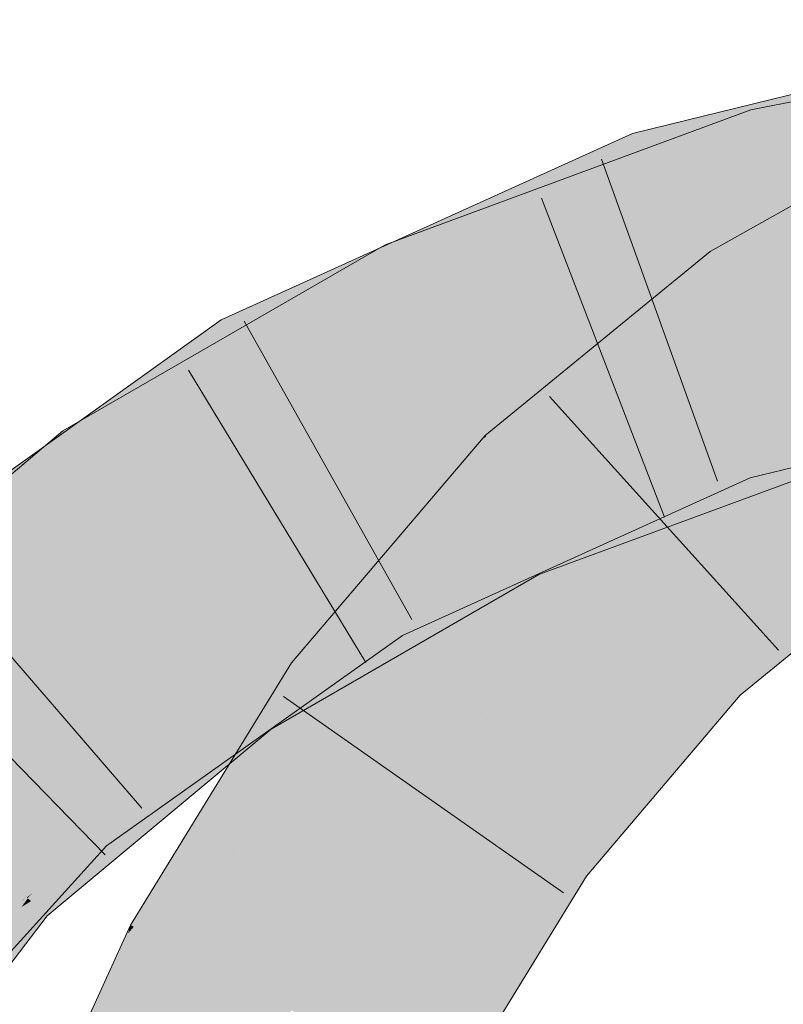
# Model space of a CAD drawing. Extents: x -620 to 300, y 62 to 1112.
# Tile 206 of 256: x 161 to 161.525, y 806.975 to 807.652. Entities that reach past the tile are written whole.
import ezdxf

# ---------------------------------------------------------------- set-up
doc = ezdxf.new("R2010")
doc.units = 0
doc.layers.get('0').update_dxf_attribs({"lineweight": 13})
for name, color, linetype, lineweight, true_color in [('E_Leerrohr 25-A06GA1MY8I', 7, 'Continuous', 9, 0xff8000), ('E_Leerrohr 25-Shading', 7, 'Continuous', 9, 0xff8000), ('E_Leerrohr 32-A06GA1N08I', 7, 'Continuous', 9, 0x00b300), ('E_Leerrohr 32-Shading', 7, 'Continuous', 9, 0x00b300)]:
    doc.layers.add(name, color=color, linetype=linetype, lineweight=lineweight, true_color=true_color)

# ---------------------------------------------------------------- blocks, each defined once
blk = doc.blocks.new('Shading-A06GA12F8I', base_point=(239.24728, 760.10999))
at = {"layer": 'E_Leerrohr 25-Shading', "color": 34, "true_color": 0xb05800}
for points in [[(161.57164, 807.50861), (161.61102, 807.56891), (161.48592, 807.47601), (161.47452, 807.49231)], [(161.4877, 807.47345), (161.56883, 807.50433), (161.48592, 807.47601), (161.57164, 807.50861)], [(161.56789, 807.50287), (161.56883, 807.50433), (161.4883, 807.4726), (161.4877, 807.47345)], [(161.4883, 807.4726), (161.49548, 807.46228), (161.56789, 807.50287)], [(161.48592, 807.47601), (161.47452, 807.49231), (161.39578, 807.42792)], [(161.38345, 807.41785), (161.4877, 807.47345), (161.39578, 807.42792), (161.48592, 807.47601)], [(161.4883, 807.4726), (161.4877, 807.47345), (161.37935, 807.41449), (161.38345, 807.41785)], [(161.37935, 807.41449), (161.49548, 807.46228), (161.4883, 807.4726)], [(161.34734, 807.37598), (161.49548, 807.46228), (161.32001, 807.36597), (161.37935, 807.41449)], [(161.46971, 807.44122), (161.49548, 807.46228), (161.34734, 807.37598)], [(161.46561, 807.43787), (161.46971, 807.44122), (161.3237, 807.36224), (161.34734, 807.37598)], [(161.3237, 807.36224), (161.34567, 807.33984), (161.46561, 807.43787)], [(161.34734, 807.37598), (161.32001, 807.36597), (161.32295, 807.36298)], [(161.3237, 807.36224), (161.34734, 807.37598), (161.32295, 807.36298)], [(161.3237, 807.36224), (161.32295, 807.36298), (161.30598, 807.34949), (161.30884, 807.35284)], [(161.3237, 807.36224), (161.30598, 807.34949), (161.33513, 807.35059), (161.33115, 807.34338)], [(161.30884, 807.35284), (161.32295, 807.36298), (161.31743, 807.36292), (161.32069, 807.3653)], [(161.32069, 807.3653), (161.32001, 807.36597), (161.31743, 807.36292)], [(161.21211, 807.19159), (161.30598, 807.34949), (161.18697, 807.20978)], [(161.21211, 807.19159), (161.3031, 807.2926), (161.30598, 807.34949), (161.33115, 807.34338)], [(161.33115, 807.34338), (161.34567, 807.33984), (161.33513, 807.35059)], [(161.29881, 807.28479), (161.34567, 807.33984), (161.3031, 807.2926)], [(161.3031, 807.2926), (161.34567, 807.33984), (161.33115, 807.34338)], [(161.59669, 807.31738), (161.46956, 807.21375), (161.6002, 807.31232)], [(161.46956, 807.21375), (161.49522, 807.18762), (161.6002, 807.31232), (161.61766, 807.28735)], [(161.22559, 807.19879), (161.29881, 807.28479), (161.21211, 807.19159), (161.3031, 807.2926)], [(161.46956, 807.21375), (161.3638, 807.08936), (161.49522, 807.18762), (161.45219, 807.13702)], [(161.18697, 807.20978), (161.13719, 807.12885), (161.21211, 807.19159)], [(161.21211, 807.19159), (161.21664, 807.18829), (161.22559, 807.19879)], [(161.13719, 807.12885), (161.21664, 807.18829), (161.21211, 807.19159)], [(161.21664, 807.18829), (161.13719, 807.12885), (161.07846, 807.02844), (161.07617, 807.0296)], [(161.21664, 807.18829), (161.07846, 807.02844), (161.16058, 807.09717)], [(161.3638, 807.08936), (161.35989, 807.08472), (161.45219, 807.13702), (161.38957, 807.06329)], [(161.07846, 807.02844), (161.10854, 807.01251), (161.16058, 807.09717)], [(161.35989, 807.08472), (161.29881, 806.98523), (161.38957, 807.06329), (161.38719, 807.05945)], [(161.29881, 806.98523), (161.26483, 806.92993), (161.38719, 807.05945), (161.2972, 806.91278)], [(161.10854, 807.01251), (161.07846, 807.02844), (161.0192, 806.81537), (161.07462, 807.0238)], [(161.07462, 807.0238), (161.07617, 807.0296), (161.07219, 807.02087)], [(161.07846, 807.02844), (161.07617, 807.0296), (161.07462, 807.0238)], [(161.0192, 806.81537), (161.07462, 807.0238), (161.04427, 806.95923), (161.07219, 807.02087)]]:
    blk.add_solid(points, dxfattribs=at)
at = {"layer": 'E_Leerrohr 25-Shading', "color": 30, "true_color": 0xf57b00}
for points in [[(161.49548, 807.46228), (161.54608, 807.38983), (161.62633, 807.53564), (161.6633, 807.45538)], [(161.34567, 807.33984), (161.40762, 807.27679), (161.49548, 807.46228), (161.54608, 807.38983)], [(161.5761, 807.33368), (161.52594, 807.37341), (161.42059, 807.28741)], [(161.21664, 807.18829), (161.28827, 807.13654), (161.34567, 807.33984), (161.40762, 807.27679)], [(161.59669, 807.31738), (161.5761, 807.33368), (161.40762, 807.27679), (161.42059, 807.28741)], [(161.59669, 807.31738), (161.40762, 807.27679), (161.44417, 807.23962)], [(161.46956, 807.21375), (161.59669, 807.31738), (161.44417, 807.23962)], [(161.44417, 807.23962), (161.40762, 807.27679), (161.33115, 807.18695)], [(161.46956, 807.21375), (161.44417, 807.23962), (161.32719, 807.18225), (161.33115, 807.18695)], [(161.46956, 807.21375), (161.32719, 807.18225), (161.3638, 807.08936)], [(161.10854, 807.01251), (161.18668, 806.97119), (161.21664, 807.18829), (161.28827, 807.13654)], [(161.32719, 807.18225), (161.28827, 807.13654), (161.3638, 807.08936), (161.35989, 807.08472)], [(161.27809, 807.04681), (161.28827, 807.13654), (161.26219, 807.09412)], [(161.35989, 807.08472), (161.28827, 807.13654), (161.29095, 807.00861), (161.27809, 807.04681)], [(161.2381, 806.94403), (161.26219, 807.09412), (161.19385, 806.96741), (161.19719, 806.98834)], [(161.26483, 806.92993), (161.27809, 807.04681), (161.2381, 806.94403), (161.26219, 807.09412)], [(161.29881, 806.98523), (161.35989, 807.08472), (161.29095, 807.00861)], [(161.27809, 807.04681), (161.26483, 806.92993), (161.29881, 806.98523)], [(161.0192, 806.81537), (161.1015, 806.78314), (161.10854, 807.01251), (161.18668, 806.97119)], [(161.19719, 806.98834), (161.18668, 806.97119), (161.19385, 806.96741)]]:
    blk.add_solid(points, dxfattribs=at)
at = {"layer": 'E_Leerrohr 32-Shading', "color": 96, "true_color": 0x007b00}
for points in [[(161.50237, 807.5896), (161.7845, 807.63257), (161.78285, 807.64569)], [(161.50237, 807.5896), (161.59883, 807.58099), (161.7845, 807.63257), (161.67007, 807.59302)], [(161.43173, 807.54266), (161.71559, 807.61432), (161.42833, 807.55261), (161.71667, 807.61597)], [(161.53215, 807.60059), (161.4212, 807.57343), (161.53711, 807.58459)], [(161.38676, 807.53217), (161.50237, 807.5896), (161.383, 807.54559)], [(161.38676, 807.53217), (161.43907, 807.54578), (161.50237, 807.5896), (161.44417, 807.54749)], [(161.50819, 807.56873), (161.50237, 807.5896), (161.44417, 807.54749)], [(161.59883, 807.58099), (161.50237, 807.5896), (161.50819, 807.56873)], [(161.66756, 807.59216), (161.50902, 807.5658), (161.64688, 807.58502), (161.51115, 807.55811)], [(161.42651, 807.55792), (161.53886, 807.57898), (161.4212, 807.57343), (161.53711, 807.58459)], [(161.43306, 807.53882), (161.58551, 807.57611), (161.43173, 807.54266), (161.61659, 807.58936)], [(161.64688, 807.58502), (161.51115, 807.55811), (161.62108, 807.57611), (161.51221, 807.55438)], [(161.49904, 807.57147), (161.4729, 807.56238), (161.53886, 807.57898), (161.53947, 807.57703)], [(161.50902, 807.5658), (161.59883, 807.58099), (161.50819, 807.56873)], [(161.59883, 807.58099), (161.50902, 807.5658), (161.60686, 807.58209)], [(161.34357, 807.52557), (161.3936, 807.54517), (161.34006, 807.53668), (161.4212, 807.57343)], [(161.42648, 807.55804), (161.4212, 807.57343), (161.3936, 807.54517)], [(161.42651, 807.55792), (161.42833, 807.55261), (161.49904, 807.57147), (161.4729, 807.56238)], [(161.40527, 807.51532), (161.51115, 807.55811), (161.4286, 807.53619), (161.50902, 807.5658)], [(161.44633, 807.54272), (161.50902, 807.5658), (161.4882, 807.56213), (161.50819, 807.56873)], [(161.37752, 807.52869), (161.42833, 807.55261), (161.3911, 807.5426), (161.42651, 807.55792)], [(161.3911, 807.5426), (161.42651, 807.55792), (161.3936, 807.54517), (161.42648, 807.55804)], [(161.51115, 807.55811), (161.40527, 807.51532), (161.51221, 807.55438), (161.4091, 807.5163)], [(161.44417, 807.54749), (161.4286, 807.53619), (161.4882, 807.56213), (161.44633, 807.54272)], [(161.43173, 807.54266), (161.42833, 807.55261), (161.35118, 807.50171), (161.37752, 807.52869)], [(161.23309, 807.4743), (161.3911, 807.5426), (161.27576, 807.49908), (161.3936, 807.54517)], [(161.25124, 807.49701), (161.38676, 807.53217), (161.383, 807.54559)], [(161.25806, 807.47241), (161.37752, 807.52869), (161.25267, 807.48273), (161.3911, 807.5426)], [(161.26164, 807.47467), (161.4286, 807.53619), (161.25677, 807.48511), (161.44417, 807.54749)], [(161.36964, 807.52264), (161.43907, 807.54578), (161.37555, 807.52704)], [(161.43306, 807.53882), (161.43173, 807.54266), (161.38345, 807.5163), (161.37436, 807.51349)], [(161.38724, 807.53046), (161.43907, 807.54578), (161.38676, 807.53217)], [(161.34006, 807.53668), (161.24661, 807.49432), (161.34357, 807.52557), (161.2495, 807.48877)], [(161.39687, 807.51318), (161.4286, 807.53619), (161.29619, 807.48743)], [(161.40527, 807.51532), (161.4286, 807.53619), (161.39687, 807.51318)], [(161.25395, 807.49115), (161.38724, 807.53046), (161.25124, 807.49701), (161.38676, 807.53217)], [(161.27431, 807.49719), (161.25552, 807.48779), (161.36964, 807.52264), (161.25677, 807.48511)], [(161.3517, 807.50226), (161.37752, 807.52869), (161.26169, 807.47412)], [(161.27431, 807.49719), (161.36964, 807.52264), (161.37555, 807.52704)], [(161.37436, 807.51349), (161.3584, 807.50537), (161.38345, 807.5163), (161.36122, 807.50623)], [(161.40527, 807.51532), (161.39299, 807.51038), (161.4091, 807.5163)], [(161.39299, 807.51038), (161.40527, 807.51532), (161.39687, 807.51318)], [(161.26877, 807.47729), (161.39687, 807.51318), (161.29619, 807.48743)], [(161.26877, 807.47729), (161.38179, 807.50623), (161.39687, 807.51318), (161.39299, 807.51038)], [(161.15686, 807.41364), (161.35118, 807.50171), (161.26169, 807.47412), (161.3517, 807.50226)], [(161.26164, 807.47467), (161.37268, 807.50287), (161.26877, 807.47729), (161.38179, 807.50623)], [(161.37268, 807.50287), (161.26164, 807.47467), (161.26173, 807.47449)], [(161.26671, 807.46381), (161.37268, 807.50287), (161.26173, 807.47449)], [(161.3584, 807.50537), (161.35118, 807.50171), (161.36122, 807.50623)], [(161.13927, 807.44568), (161.14413, 807.43579), (161.27576, 807.49908), (161.23309, 807.4743)], [(161.21539, 807.47058), (161.25395, 807.49115), (161.15047, 807.43884), (161.25124, 807.49701)], [(161.25395, 807.49115), (161.25552, 807.48779), (161.27431, 807.49719)], [(161.08359, 807.40021), (161.25552, 807.48779), (161.25395, 807.49115)], [(161.24661, 807.49432), (161.16698, 807.45825), (161.2495, 807.48877), (161.21191, 807.47406)], [(161.26164, 807.47467), (161.25677, 807.48511), (161.04875, 807.3418), (161.03758, 807.35779)], [(161.25552, 807.48779), (161.08359, 807.40021), (161.04802, 807.36383), (161.04666, 807.36615)], [(161.25552, 807.48779), (161.04802, 807.36383), (161.22746, 807.46808)], [(161.14413, 807.43579), (161.15181, 807.42242), (161.25267, 807.48273), (161.25806, 807.47241)], [(161.22746, 807.46808), (161.25677, 807.48511), (161.25552, 807.48779)], [(161.04875, 807.3418), (161.05064, 807.33911), (161.26164, 807.47467), (161.26671, 807.46381)], [(161.08359, 807.40021), (161.21539, 807.47058), (161.15047, 807.43884)], [(161.13927, 807.44568), (161.21191, 807.47406), (161.16698, 807.45825)], [(161.15686, 807.41364), (161.26169, 807.47412), (161.15181, 807.42242)], [(161.02664, 807.34778), (161.09291, 807.39746), (161.0182, 807.35931), (161.13864, 807.44537)], [(161.14413, 807.43579), (161.13864, 807.44537), (161.09291, 807.39746)], [(161.14413, 807.43579), (161.13927, 807.44568), (161.13864, 807.44537)], [(161.09291, 807.39746), (161.15181, 807.42242), (161.14413, 807.43579)], [(161.55365, 807.34949), (161.74159, 807.42944), (161.49026, 807.37152), (161.59555, 807.39728)], [(161.09291, 807.39746), (161.05544, 807.35211), (161.15181, 807.42242), (161.05821, 807.34772)], [(161.15686, 807.41364), (161.15181, 807.42242), (161.06017, 807.3446), (161.05821, 807.34772)], [(161.04666, 807.36615), (161.08359, 807.40021), (161.04106, 807.37567)], [(161.05316, 807.35577), (161.09291, 807.39746), (161.04819, 807.36395)], [(161.05544, 807.35211), (161.09291, 807.39746), (161.05316, 807.35577)], [(161.44749, 807.31738), (161.55972, 807.38409), (161.44106, 807.34033)], [(161.45219, 807.30554), (161.56956, 807.34882), (161.44749, 807.31738), (161.55972, 807.38409)], [(161.02966, 807.36908), (161.03758, 807.35779), (161.04106, 807.37567), (161.04666, 807.36615)], [(161.02365, 807.34503), (161.02966, 807.36908), (160.85097, 807.18738), (160.83331, 807.20325)], [(161.03758, 807.35779), (161.02966, 807.36908), (161.02365, 807.34503)], [(161.40877, 807.32025), (161.49026, 807.37152), (161.40479, 807.33282)], [(161.41066, 807.31427), (161.49026, 807.37152), (161.40877, 807.32025)], [(161.41066, 807.31427), (161.45219, 807.31427), (161.49026, 807.37152), (161.50211, 807.33691)], [(161.55365, 807.34949), (161.49026, 807.37152), (161.50211, 807.33691)], [(161.0278, 807.34863), (161.03575, 807.33752), (161.04819, 807.36395), (161.05316, 807.35577)], [(161.04666, 807.36615), (161.03758, 807.35779), (161.04802, 807.36383)], [(160.90265, 807.25488), (161.02664, 807.34778), (160.8905, 807.26807), (161.0182, 807.35931)], [(161.04875, 807.3418), (161.03758, 807.35779), (161.01453, 807.30865), (161.02365, 807.34503)], [(161.03575, 807.33752), (161.0392, 807.33252), (161.05316, 807.35577), (161.05544, 807.35211)], [(160.91527, 807.24115), (161.0278, 807.34863), (160.90265, 807.25488)], [(160.91527, 807.24115), (161.00471, 807.30499), (161.0278, 807.34863), (161.03575, 807.33752)], [(161.05544, 807.35211), (161.0392, 807.33252), (161.05821, 807.34772)], [(161.05821, 807.34772), (161.0392, 807.33252), (161.06017, 807.3446), (161.04056, 807.33057)], [(161.01453, 807.30865), (161.02365, 807.34503), (160.86052, 807.17877), (160.85097, 807.18738)], [(161.01453, 807.30865), (161.05064, 807.33911), (161.04875, 807.3418)], [(161.3638, 807.31183), (161.43018, 807.30713), (161.44106, 807.34033), (161.44749, 807.31738)], [(161.00471, 807.30499), (161.0392, 807.33252), (161.03575, 807.33752)], [(161.3638, 807.31421), (161.39922, 807.31421), (161.40479, 807.33282), (161.40877, 807.32025)], [(161.0392, 807.33252), (161.00471, 807.30499), (161.04056, 807.33057)], [(161.39922, 807.31421), (161.41066, 807.31427), (161.40877, 807.32025)], [(161.29881, 807.28473), (161.35243, 807.28479), (161.3638, 807.31421), (161.39922, 807.31421)], [(161.38719, 807.28479), (161.45219, 807.31427), (161.35243, 807.28479), (161.39922, 807.31421)], [(161.44749, 807.31738), (161.43018, 807.30713), (161.45082, 807.30566)], [(161.45219, 807.30554), (161.44749, 807.31738), (161.45082, 807.30566)], [(161.34138, 807.30359), (161.366, 807.31171), (161.3638, 807.31183)], [(161.34138, 807.30359), (161.38719, 807.28156), (161.366, 807.31171), (161.43018, 807.30713)], [(161.43018, 807.30713), (161.38719, 807.28156), (161.45219, 807.30554)], [(161.34138, 807.30359), (161.29881, 807.27899), (161.31346, 807.28046)], [(161.3504, 807.28418), (161.34138, 807.30359), (161.31346, 807.28046)], [(161.38719, 807.28156), (161.34138, 807.30359), (161.3504, 807.28418)], [(161.35684, 807.27039), (161.3504, 807.28418), (161.17288, 807.16418), (161.31346, 807.28046)], [(161.29881, 807.27899), (161.28894, 807.27332), (161.31346, 807.28046), (161.17288, 807.16418)], [(161.29861, 807.28467), (161.24483, 807.26031), (161.24667, 807.25708)], [(161.24667, 807.25708), (161.2513, 807.24902), (161.29861, 807.28467), (161.29858, 807.28461)], [(161.2513, 807.24902), (161.26305, 807.22852), (161.29858, 807.28461)], [(161.26305, 807.22852), (161.35243, 807.28479), (161.29861, 807.28467), (161.29881, 807.28473)], [(161.35243, 807.28479), (161.26305, 807.22852), (161.38719, 807.28479)], [(161.3504, 807.28418), (161.35684, 807.27039), (161.38719, 807.28156)], [(161.28894, 807.27332), (161.20418, 807.22437), (161.15639, 807.18774), (161.15273, 807.19299)], [(161.28868, 807.27307), (161.28894, 807.27332), (161.16603, 807.17395), (161.2137, 807.22418)], [(161.28868, 807.27307), (161.16603, 807.17395), (161.16739, 807.17206)], [(161.16933, 807.16925), (161.17288, 807.16418), (161.20079, 807.19983), (161.28868, 807.27307)], [(161.2137, 807.22418), (161.28894, 807.27332), (161.21503, 807.22559)], [(161.24498, 807.26001), (161.24483, 807.26031), (161.0354, 807.11041), (161.03491, 807.11096)], [(161.24498, 807.26001), (161.0354, 807.11041), (161.06039, 807.12604)], [(161.24667, 807.25708), (161.24498, 807.26001), (161.14275, 807.17737), (161.06039, 807.12604)], [(161.16913, 807.17377), (161.2513, 807.24902), (161.19438, 807.20868), (161.24667, 807.25708)], [(161.19438, 807.20868), (161.24667, 807.25708), (161.21286, 807.23114)], [(161.19902, 807.20111), (161.26305, 807.22852), (161.2513, 807.24902)], [(161.05968, 807.08405), (161.19438, 807.20868), (161.18547, 807.21014), (161.21286, 807.23114)], [(161.1731, 807.20544), (161.20418, 807.22437), (161.1519, 807.19421)], [(161.18811, 807.20825), (161.15686, 807.18713), (161.21503, 807.22559), (161.2137, 807.22418)], [(161.19902, 807.20111), (161.17146, 807.17169), (161.26305, 807.22852), (161.17519, 807.16608)], [(161.2137, 807.22418), (161.15686, 807.18713), (161.16603, 807.17395)], [(161.18547, 807.21014), (161.04369, 807.10144), (161.04631, 807.09857)], [(161.05968, 807.08405), (161.18547, 807.21014), (161.04631, 807.09857)], [(161.15515, 807.16095), (161.19438, 807.20868), (161.11092, 807.12042), (161.05968, 807.08405)], [(161.15273, 807.19299), (161.1731, 807.20544), (161.1519, 807.19421)], [(161.15639, 807.18774), (161.15686, 807.18713), (161.18811, 807.20825)], [(161.16913, 807.17377), (161.19438, 807.20868), (161.16759, 807.17609)], [(161.16739, 807.17206), (161.16933, 807.16925), (161.20079, 807.19983)], [(161.19902, 807.20111), (161.1692, 807.17383), (161.17097, 807.17114)], [(161.15273, 807.19299), (161.1519, 807.19421), (161.0112, 807.0752), (160.99187, 807.06049)], [(161.13837, 807.17194), (161.15639, 807.18774), (161.12346, 807.16864), (161.15273, 807.19299)], [(161.15686, 807.18713), (161.15639, 807.18774), (161.005, 807.04865), (161.0015, 807.05176)], [(161.15686, 807.18713), (161.005, 807.04865), (161.00877, 807.05127)], [(161.15686, 807.18713), (161.00546, 807.04822), (161.04427, 807.05695), (161.00786, 807.04602)], [(161.15744, 807.16217), (161.16603, 807.17395), (161.04427, 807.05695), (161.15686, 807.18713)], [(161.06039, 807.12604), (161.03682, 807.10889), (161.14275, 807.17737), (161.04369, 807.10144)], [(161.0112, 807.0752), (160.99266, 807.05975), (161.13837, 807.17194), (161.0015, 807.05176)], [(161.13837, 807.17194), (161.12346, 807.16864), (161.06442, 807.11566)], [(161.1692, 807.17383), (161.15515, 807.16095), (161.14842, 807.14709), (161.13719, 807.1391)], [(161.1692, 807.17383), (161.14842, 807.14709), (161.17097, 807.17114)], [(161.17146, 807.17169), (161.14842, 807.14709), (161.17519, 807.16608)], [(161.15515, 807.16095), (161.16913, 807.17377), (161.16759, 807.17609)], [(161.16739, 807.17206), (161.16603, 807.17395), (161.15744, 807.16217)], [(161.15744, 807.16217), (161.16933, 807.16925), (161.16739, 807.17206)], [(161.12346, 807.16864), (161.0112, 807.0752), (161.06442, 807.11566)], [(161.15744, 807.16217), (161.13719, 807.13446), (161.16933, 807.16925), (161.14427, 807.14032)], [(161.14427, 807.14032), (161.17288, 807.16418), (161.16933, 807.16925)], [(161.15744, 807.16217), (161.04427, 807.05695), (161.08772, 807.0932)], [(161.13719, 807.13446), (161.15744, 807.16217), (161.08772, 807.0932)], [(161.13719, 807.1391), (161.15515, 807.16095), (161.11092, 807.12042)], [(161.0354, 807.11041), (161.03682, 807.10889), (161.06039, 807.12604)], [(161.0354, 807.11041), (161.03491, 807.11096), (161.00635, 807.07941)], [(161.00783, 807.07825), (161.03682, 807.10889), (161.00635, 807.07941), (161.0354, 807.11041)], [(161.04369, 807.10144), (161.03682, 807.10889), (161.01688, 807.07153), (161.00856, 807.07904)], [(161.04369, 807.10144), (160.98935, 807.04083), (161.04631, 807.09857), (161.00513, 807.05054)], [(161.04631, 807.09857), (161.02032, 807.06824), (161.05968, 807.08405), (161.02588, 807.06329)], [(161.02971, 807.05988), (161.04427, 807.06702), (161.02588, 807.06329), (161.05968, 807.08405)], [(160.94899, 807.01605), (161.00783, 807.07825), (161.00635, 807.07941)], [(161.00856, 807.07904), (160.94899, 807.01605), (161.01688, 807.07153), (160.98935, 807.04083)], [(160.99187, 807.06049), (160.99266, 807.05975), (161.0112, 807.0752)], [(161.00212, 807.04633), (161.02971, 807.05988), (161.00581, 807.05096), (161.02588, 807.06329)], [(161.02032, 807.06824), (161.00513, 807.05054), (161.02588, 807.06329)], [(161.03441, 807.05609), (161.04427, 807.06702), (161.03, 807.06)], [(160.94971, 806.98071), (161.03, 807.06), (161.00212, 807.04633)], [(160.94971, 806.98071), (160.97926, 806.99524), (161.03, 807.06), (161.03441, 807.05609)], [(160.99266, 807.05975), (160.97281, 807.03552), (161.0015, 807.05176), (160.989, 807.03564)], [(161.00786, 807.04602), (161.01906, 807.03595), (161.04427, 807.05695)], [(160.87195, 806.89526), (161.00513, 807.05054), (160.80867, 806.83948), (160.98935, 807.04083)], [(160.81821, 806.83258), (160.82262, 806.82941), (161.00513, 807.05054), (161.00581, 807.05096)], [(161.005, 807.04865), (161.0015, 807.05176), (160.99413, 807.03571), (160.989, 807.03564)], [(161.00546, 807.04822), (161.005, 807.04865), (160.99623, 807.03577), (160.99413, 807.03571)], [(161.00212, 807.04633), (161.00581, 807.05096), (161.00191, 807.04626)], [(161.005, 807.04865), (161.00546, 807.04822), (161.00877, 807.05127)], [(160.9464, 806.97913), (160.94971, 806.98071), (161.00191, 807.04626), (161.00212, 807.04633)], [(161.00546, 807.04822), (160.99623, 807.03577), (161.00569, 807.04803), (160.99695, 807.03577)], [(161.00137, 807.04199), (160.99695, 807.03577), (161.00786, 807.04602), (161.01906, 807.03595)], [(161.00569, 807.04803), (161.00137, 807.04199), (161.00786, 807.04602)], [(161.01906, 807.03595), (160.99695, 807.03577), (160.97926, 806.98389), (160.94757, 806.96393)]]:
    blk.add_solid(points, dxfattribs=at)
at = {"layer": 'E_Leerrohr 32-Shading', "color": 94, "true_color": 0x00ac00}
for points in [[(161.72107, 807.53351), (161.71048, 807.60669), (161.44159, 807.51385), (161.43306, 807.53882)], [(161.51221, 807.55438), (161.79463, 807.55231), (161.62108, 807.57611)], [(161.51962, 807.52777), (161.51221, 807.55438), (161.4091, 807.5163)], [(161.7226, 807.53949), (161.51221, 807.55438), (161.51962, 807.52777)], [(161.79463, 807.55231), (161.51221, 807.55438), (161.79572, 807.5437), (161.7226, 807.53949)], [(161.44159, 807.51385), (161.43306, 807.53882), (161.35382, 807.50287)], [(161.52159, 807.52069), (161.77834, 807.53558), (161.51962, 807.52777), (161.7226, 807.53949)], [(161.52225, 807.51837), (161.79691, 807.53424), (161.52159, 807.52069), (161.77834, 807.53558)], [(161.72314, 807.51917), (161.72107, 807.53351), (161.46165, 807.4552), (161.44159, 807.51385)], [(161.57005, 807.47882), (161.75833, 807.53204), (161.53543, 807.47113), (161.52225, 807.51837)], [(161.3938, 807.50751), (161.52159, 807.52069), (161.4091, 807.5163), (161.51962, 807.52777)], [(161.3938, 807.50751), (161.4091, 807.5163), (161.39299, 807.51038)], [(161.39445, 807.50513), (161.52225, 807.51837), (161.3938, 807.50751), (161.52159, 807.52069)], [(161.53596, 807.46924), (161.52225, 807.51837), (161.41695, 807.42529), (161.39445, 807.50513)], [(161.46165, 807.4552), (161.44159, 807.51385), (161.35118, 807.50171), (161.35382, 807.50287)], [(161.3938, 807.50751), (161.39299, 807.51038), (161.38179, 807.50623)], [(161.35118, 807.50171), (161.15686, 807.41364), (161.37793, 807.41724), (161.20084, 807.33698)], [(161.26671, 807.46381), (161.39445, 807.50513), (161.37268, 807.50287)], [(161.26671, 807.46381), (161.36017, 807.43988), (161.39445, 807.50513), (161.40546, 807.46613)], [(161.46165, 807.4552), (161.35118, 807.50171), (161.37793, 807.41724)], [(161.37268, 807.50287), (161.39445, 807.50513), (161.38179, 807.50623), (161.3938, 807.50751)], [(161.46165, 807.4552), (161.46368, 807.44922), (161.56929, 807.48151)], [(161.46368, 807.44922), (161.46494, 807.44562), (161.56929, 807.48151), (161.57286, 807.46997)], [(161.47299, 807.422), (161.47772, 807.4082), (161.65349, 807.47736)], [(161.53596, 807.46924), (161.41695, 807.42529), (161.5385, 807.46014)], [(161.47299, 807.422), (161.57787, 807.45416), (161.46494, 807.44562), (161.57294, 807.47003)], [(161.26671, 807.46381), (161.05064, 807.33911), (161.29536, 807.40228), (161.10127, 807.26666)], [(161.36017, 807.43988), (161.26671, 807.46381), (161.29536, 807.40228)], [(161.40546, 807.46613), (161.36017, 807.43988), (161.41412, 807.4353), (161.40135, 807.42932)], [(161.46368, 807.44922), (161.46165, 807.4552), (161.41576, 807.42957), (161.37793, 807.41724)], [(161.5385, 807.46014), (161.41695, 807.42529), (161.54369, 807.44153), (161.4635, 807.41187)], [(161.46494, 807.44562), (161.46368, 807.44922), (161.41576, 807.42957)], [(161.57971, 807.44836), (161.52162, 807.42548), (161.58049, 807.44586), (161.51256, 807.42096)], [(161.47299, 807.422), (161.46494, 807.44562), (161.38182, 807.41565), (161.41576, 807.42957)], [(161.54369, 807.44153), (161.4635, 807.41187), (161.54611, 807.43286), (161.48625, 807.40527)], [(161.51256, 807.42096), (161.49026, 807.37152), (161.58049, 807.44586), (161.58742, 807.42358)], [(161.29536, 807.40228), (161.30405, 807.38367), (161.36017, 807.43988), (161.40135, 807.42932)], [(161.40135, 807.42932), (161.41695, 807.42529), (161.41412, 807.4353)], [(161.30405, 807.38367), (161.41695, 807.42529), (161.40135, 807.42932)], [(161.41576, 807.42957), (161.37793, 807.41724), (161.38182, 807.41565)], [(161.54611, 807.43286), (161.52365, 807.42255), (161.55972, 807.38409), (161.49107, 807.40393)], [(161.4635, 807.41187), (161.41695, 807.42529), (161.31628, 807.35742), (161.30405, 807.38367)], [(161.47299, 807.422), (161.38182, 807.41565), (161.41989, 807.40015)], [(161.47299, 807.422), (161.41989, 807.40015), (161.47772, 807.4082), (161.4431, 807.39075)], [(161.52162, 807.42548), (161.47772, 807.4082), (161.51256, 807.42096)], [(161.51256, 807.42096), (161.47772, 807.4082), (161.47906, 807.4043)], [(161.49026, 807.37152), (161.51256, 807.42096), (161.47906, 807.4043)], [(161.52365, 807.42255), (161.48625, 807.40527), (161.49107, 807.40393)], [(161.58742, 807.42358), (161.49026, 807.37152), (161.59555, 807.39728)], [(161.3044, 807.38391), (161.30441, 807.38385), (161.37793, 807.41724), (161.38182, 807.41565)], [(161.30441, 807.38385), (161.3179, 807.35815), (161.38182, 807.41565), (161.41989, 807.40015)], [(161.19835, 807.34131), (161.15686, 807.41364), (161.04515, 807.22601), (161.00471, 807.30499)], [(161.48625, 807.40527), (161.4635, 807.41187), (161.32794, 807.3324), (161.31628, 807.35742)], [(161.47772, 807.4082), (161.4431, 807.39075), (161.47906, 807.4043), (161.45161, 807.38727)], [(161.29536, 807.40228), (161.17096, 807.31537), (161.30403, 807.38373)], [(161.48625, 807.40527), (161.35184, 807.34338), (161.33592, 807.31531), (161.33066, 807.3266)], [(161.48625, 807.40527), (161.33592, 807.31531), (161.49107, 807.40393)], [(161.35683, 807.32715), (161.49107, 807.40393), (161.35732, 807.32751)], [(161.35683, 807.32715), (161.35753, 807.32562), (161.49107, 807.40393), (161.38025, 807.32965)], [(161.44106, 807.34033), (161.55972, 807.38409), (161.38025, 807.32965), (161.49107, 807.40393)], [(161.45161, 807.38727), (161.49026, 807.37152), (161.47906, 807.4043)], [(161.3306, 807.33392), (161.4431, 807.39075), (161.31787, 807.35815), (161.41989, 807.40015)], [(161.33913, 807.3175), (161.45161, 807.38727), (161.33333, 807.32855), (161.34372, 807.33655)], [(161.4431, 807.39075), (161.3586, 807.34802), (161.45161, 807.38727), (161.34372, 807.33655)], [(161.49026, 807.37152), (161.45161, 807.38727), (161.39479, 807.35199)], [(161.17096, 807.31537), (161.10127, 807.26666), (161.30403, 807.38373), (161.30405, 807.38367)], [(161.30405, 807.38367), (161.10127, 807.26666), (161.31628, 807.35742), (161.10669, 807.25891)], [(161.21335, 807.31512), (161.3179, 807.35815), (161.20084, 807.33698), (161.3044, 807.38391)], [(161.35718, 807.32867), (161.40479, 807.33282), (161.39479, 807.35199), (161.49026, 807.37152)], [(161.31628, 807.35742), (161.10669, 807.25891), (161.32794, 807.3324), (161.1328, 807.22156)], [(161.23135, 807.28375), (161.3306, 807.33392), (161.21335, 807.31512), (161.31787, 807.35815)], [(161.3586, 807.34802), (161.23135, 807.28375), (161.34372, 807.33655)], [(161.19835, 807.34131), (161.04515, 807.22601), (161.09601, 807.26227)], [(161.20084, 807.33698), (161.19835, 807.34131), (161.09601, 807.26227)], [(161.35184, 807.34338), (161.32794, 807.3324), (161.33066, 807.3266)], [(161.3638, 807.31183), (161.44106, 807.34033), (161.36145, 807.31702), (161.38025, 807.32965)], [(161.10127, 807.26666), (161.05064, 807.33911), (161.058, 807.23285), (161.01453, 807.30865)], [(161.20361, 807.33209), (161.20084, 807.33698), (161.10605, 807.26941)], [(161.34372, 807.33655), (161.23135, 807.28375), (161.24483, 807.26031)], [(161.40479, 807.33282), (161.35718, 807.32867), (161.3587, 807.32538)], [(161.3638, 807.31421), (161.40479, 807.33282), (161.3587, 807.32538)], [(161.1006, 807.25537), (161.21335, 807.31512), (161.10605, 807.26941), (161.20361, 807.33209)], [(161.26898, 807.28094), (161.32794, 807.3324), (161.15187, 807.19427), (161.1328, 807.22156)], [(161.33592, 807.31531), (161.33066, 807.3266), (161.20418, 807.22437), (161.26898, 807.28094)], [(161.25238, 807.26373), (161.33913, 807.3175), (161.24483, 807.26031), (161.33333, 807.32855)], [(161.35654, 807.32831), (161.25238, 807.26373), (161.29861, 807.28467)], [(161.33066, 807.3266), (161.32794, 807.3324), (161.26898, 807.28094)], [(161.35718, 807.32867), (161.35654, 807.32831), (161.3638, 807.31421), (161.29861, 807.28467)], [(161.35732, 807.32751), (161.33592, 807.31531), (161.33688, 807.31323)], [(161.34138, 807.30359), (161.36145, 807.31702), (161.33688, 807.31323), (161.35683, 807.32715)], [(161.35753, 807.32562), (161.36145, 807.31702), (161.38025, 807.32965)], [(161.23135, 807.28375), (161.21335, 807.31512), (161.11797, 807.23853), (161.10507, 807.25775)], [(161.33688, 807.31323), (161.33592, 807.31531), (161.3096, 807.29053), (161.28427, 807.27966)], [(161.33688, 807.31323), (161.29797, 807.28082), (161.34138, 807.30359), (161.29881, 807.27899)], [(161.36145, 807.31702), (161.34138, 807.30359), (161.3638, 807.31183)], [(161.04907, 807.24835), (161.01453, 807.30865), (160.92619, 807.11963), (160.86052, 807.17877)], [(161.03792, 807.24011), (161.00471, 807.30499), (160.97351, 807.1778), (160.91527, 807.24115)], [(161.28427, 807.27966), (161.20418, 807.22437), (161.3096, 807.29053), (161.28894, 807.27332)], [(161.23135, 807.28375), (161.11797, 807.23853), (161.17543, 807.24835)], [(161.20418, 807.22437), (161.26898, 807.28094), (161.1519, 807.19421), (161.15187, 807.19427)], [(161.17543, 807.24835), (161.24483, 807.26031), (161.23135, 807.28375)], [(161.29797, 807.28082), (161.28894, 807.27332), (161.29881, 807.27899)], [(161.10127, 807.26666), (161.058, 807.23285), (161.09618, 807.26233)], [(161.10127, 807.26666), (161.05898, 807.23114), (161.10669, 807.25891)], [(161.1006, 807.25537), (161.10605, 807.26941), (161.09601, 807.26227)], [(161.09601, 807.26227), (161.04515, 807.22601), (161.1006, 807.25537)], [(161.058, 807.23285), (161.05898, 807.23114), (161.09618, 807.26233)], [(161.10669, 807.25891), (161.05898, 807.23114), (161.1328, 807.22156), (161.11464, 807.20898)], [(161.15199, 807.19427), (161.24483, 807.26031), (161.13266, 807.22131), (161.17543, 807.24835)], [(161.10507, 807.25775), (161.04515, 807.22601), (161.11797, 807.23853)], [(161.058, 807.23285), (161.04907, 807.24835), (160.96722, 807.1626)], [(161.13081, 807.22015), (161.17543, 807.24835), (161.11797, 807.23853)], [(161.04515, 807.22601), (161.03792, 807.24011), (160.9751, 807.17609), (160.97351, 807.1778)], [(161.00674, 807.1416), (161.13081, 807.22015), (161.04515, 807.22601), (161.11797, 807.23853)], [(160.92619, 807.11963), (161.05898, 807.23114), (160.96722, 807.1626), (161.058, 807.23285)], [(161.11464, 807.20898), (161.05898, 807.23114), (160.95168, 807.09668), (160.92619, 807.11963)], [(161.00674, 807.1416), (161.04515, 807.22601), (160.9751, 807.17609)], [(161.03491, 807.11096), (161.15199, 807.19427), (161.00674, 807.1416), (161.13266, 807.22131)], [(161.11464, 807.20898), (161.1519, 807.19421), (161.1328, 807.22156)], [(161.15182, 807.19421), (161.11464, 807.20898), (160.97676, 807.07404), (160.95168, 807.09668)], [(160.99187, 807.06049), (161.1519, 807.19421), (160.97676, 807.07404), (161.15182, 807.19421)], [(160.96617, 807.10931), (161.00674, 807.1416), (160.93936, 807.13342), (160.9791, 807.17169)], [(161.00674, 807.1416), (160.96965, 807.11212), (161.03491, 807.11096), (160.99617, 807.08826)], [(160.99617, 807.08826), (160.99759, 807.08704), (161.03214, 807.10938)], [(160.99759, 807.08704), (161.00479, 807.08075), (161.03214, 807.10938), (161.03491, 807.11096)], [(161.00635, 807.07941), (161.03491, 807.11096), (161.00479, 807.08075)], [(160.73601, 806.91168), (160.79709, 806.87244), (160.99617, 807.08826), (161.00479, 807.08075)], [(160.79756, 806.87213), (161.00479, 807.08075), (160.79709, 806.87244)], [(160.79756, 806.87213), (160.94899, 807.01605), (161.00479, 807.08075), (161.00635, 807.07941)]]:
    blk.add_solid(points, dxfattribs=at)
blk = doc.blocks.new('Referenz-A06GA1N28I')
at = {"layer": 'E_Leerrohr 25-A06GA1MY8I', "linetype": 'Continuous', "ltscale": 0.13}
for p, q in [((161.47452, 807.49232), (161.61102, 807.5689)), ((161.32001, 807.36597), (161.47452, 807.49232)), ((161.52159, 807.21835), (161.36415, 807.39281)), ((161.18697, 807.20976), (161.32001, 807.36597)), ((161.49522, 807.18765), (161.61765, 807.28735)), ((161.07617, 807.02963), (161.18697, 807.20976)), ((161.37385, 807.05177), (161.18142, 807.18666)), ((161.38957, 807.06329), (161.49522, 807.18765)), ((161.29719, 806.91281), (161.38957, 807.06329)), ((160.98511, 806.82872), (161.07617, 807.02963))]:
    blk.add_line(p, q, dxfattribs=at)
at = {"layer": 'E_Leerrohr 32-A06GA1N08I', "linetype": 'Continuous', "ltscale": 0.13}
for p, q in [((161.4212, 807.57344), (161.74051, 807.65159)), ((161.50237, 807.58962), (161.78285, 807.64569)), ((161.25124, 807.49699), (161.50237, 807.58962)), ((161.13864, 807.44538), (161.4212, 807.57344)), ((161.47949, 807.33466), (161.39988, 807.55576)), ((161.44321, 807.30979), (161.35876, 807.52909)), ((161.02967, 807.3691), (161.25124, 807.49699)), ((160.8905, 807.26809), (161.13864, 807.44538)), ((161.26962, 807.23961), (161.15434, 807.4444)), ((161.23793, 807.20988), (161.11609, 807.41083)), ((161.50211, 807.3369), (161.77856, 807.40451)), ((160.83331, 807.20328), (161.02967, 807.3691)), ((161.35685, 807.27039), (161.56956, 807.34882)), ((161.26304, 807.22853), (161.50211, 807.3369)), ((161.08397, 807.10999), (160.93046, 807.28792)), ((161.17288, 807.16418), (161.35685, 807.27039)), ((161.05875, 807.07791), (160.89483, 807.2463)), ((161.05968, 807.08403), (161.26304, 807.22853)), ((161.01906, 807.03596), (161.17288, 807.16418)), ((160.82654, 806.82657), (161.05968, 807.08403)), ((160.79976, 806.74898), (161.01906, 807.03596))]:
    blk.add_line(p, q, dxfattribs=at)

msp = doc.modelspace()

# ---------------------------------------------------------------- block references
at = {"color": 8, "lineweight": 25, "ltscale": 0.25, "true_color": 0x808080}
msp.add_blockref('Referenz-A06GA1N28I', (0, 0), dxfattribs=at)
msp.add_blockref('Shading-A06GA12F8I', (239.24728, 760.10999))

doc.saveas('drawing.dxf')
